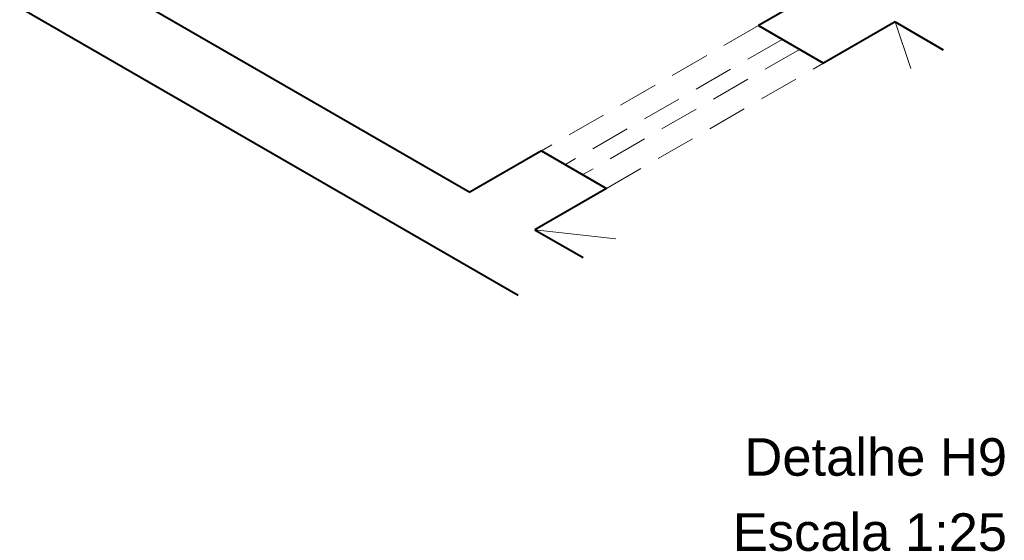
# Model space of a CAD drawing. Header units: millimetres. Extents: x -1999.9 to -1986.8, y -4147.7 to -4128.2.
# Tile 2 of 5: x -1994.9 to -1987, y -4147.7 to -4143.5. Entities that reach past the tile are written whole.
import ezdxf

# ---------------------------------------------------------------- set-up
doc = ezdxf.new("R2010")
doc.units = ezdxf.units.MM
doc.header["$MEASUREMENT"] = 0
doc.linetypes.add('HIDDEN2', pattern=[0.47625, 0.3175, -0.15875])
for name, color, linetype, lineweight in [('DI-Títulos', 3, 'Continuous', 5), ('MB_ALVENARIA', 7, 'Continuous', 40), ('MB_ESQUADRIA', 7, 'Continuous', 5)]:
    doc.layers.add(name, color=color, linetype=linetype, lineweight=lineweight)
doc.styles.add('Arial', font='arial.ttf')

msp = doc.modelspace()

# ---------------------------------------------------------------- linework, layer by layer
at = {"layer": 'MB_ALVENARIA'}
for p, q in [((-1996.0075, -4142.7566), (-1990.8766, -4145.7189)), ((-1987.8669, -4143.5366), (-1987.4818, -4143.7589)), ((-1990.7421, -4145.1966), (-1990.357, -4145.4189))]:
    msp.add_line(p, q, dxfattribs=at)
for points in [[(-1995.4879, -4142.4566), (-1991.2617, -4144.8966)], [(-1988.3865, -4143.2366), (-1988.9581, -4143.5666)], [(-1988.9581, -4143.5666), (-1988.4385, -4143.8666)], [(-1987.8669, -4143.5366), (-1988.4385, -4143.8666)], [(-1990.6901, -4144.5666), (-1991.2617, -4144.8966)], [(-1990.6901, -4144.5666), (-1990.1705, -4144.8666)], [(-1990.1705, -4144.8666), (-1990.7421, -4145.1966)]]:
    msp.add_lwpolyline(points, dxfattribs=at)
at = {"layer": 'MB_ESQUADRIA', "linetype": 'Continuous'}
for p, q in [((-1987.7417, -4143.9089), (-1987.8669, -4143.5366)), ((-1990.0972, -4145.2689), (-1990.7421, -4145.1966))]:
    msp.add_line(p, q, dxfattribs=at)
at = {"layer": 'MB_ESQUADRIA', "linetype": 'HIDDEN2'}
for points in [[(-1988.9581, -4143.5666), (-1990.6901, -4144.5666)], [(-1988.7675, -4143.6766), (-1990.4996, -4144.6766)], [(-1988.629, -4143.7566), (-1990.361, -4144.7566)], [(-1990.1705, -4144.8666), (-1988.4385, -4143.8666)]]:
    msp.add_lwpolyline(points, dxfattribs=at)

# ---------------------------------------------------------------- texts
at = {"layer": 'DI-Títulos', "char_height": 0.3, "attachment_point": 9, "line_spacing_factor": 0.6, "style": 'Arial'}
for s, insert, width in [('Detalhe H9', (-1986.9728, -4147.1662), 4.202461), ('Escala 1:25', (-1986.9728, -4147.7662), 4.389492)]:
    msp.add_mtext(s, dxfattribs=dict(at, insert=insert, width=width))

doc.saveas('drawing.dxf')
